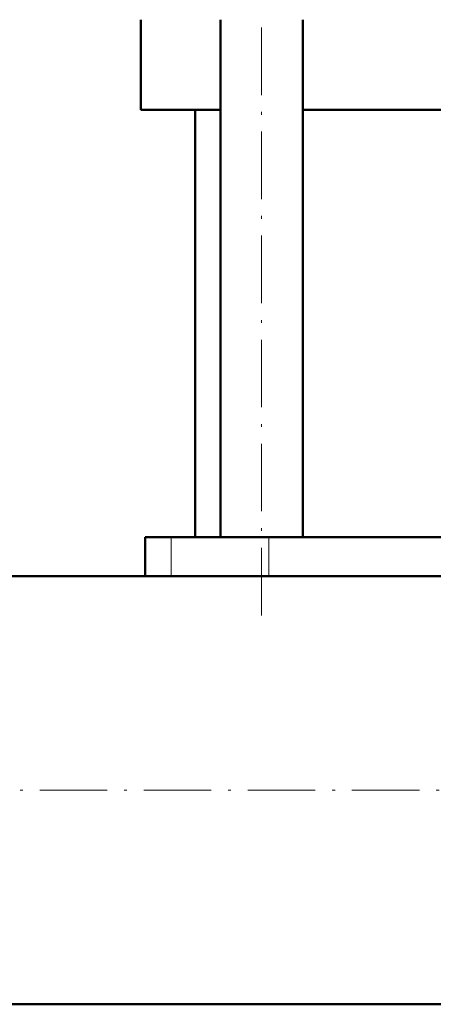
# Model space of a CAD drawing. Extents: x -1358 to 1757, y -1516 to 612.
# Tile 55 of 82: x 180 to 254, y -173 to 2. Entities that reach past the tile are written whole.
import ezdxf

# ---------------------------------------------------------------- set-up
doc = ezdxf.new("R2010")
doc.units = 0
doc.linetypes.add('DASHDOT', pattern=[18.5, 12, -3, 0.5, -3])

msp = doc.modelspace()

# ---------------------------------------------------------------- linework, layer by layer
at = {"color": 7, "linetype": 'DASHDOT', "lineweight": 18}
for p, q in [((223.25, -104.32), (223.25, 62.48)), ((491.79, -135.42), (-228.19, -135.42))]:
    msp.add_line(p, q, dxfattribs=at)
at = {"color": 7, "lineweight": 50}
for p, q in [((201.79, -14.42), (201.79, 1.58)), ((215.95, -90.42), (215.95, 1.58)), ((230.55, -90.42), (230.55, 1.58)), ((215.95, -14.42), (201.79, -14.42)), ((211.44, -90.42), (211.44, -14.42)), ((296.79, -14.42), (230.55, -14.42)), ((204.83, -90.42), (202.54, -90.42)), ((202.54, -90.42), (202.54, -97.37)), ((207.18, -90.42), (204.83, -90.42)), ((224.54, -90.42), (207.18, -90.42)), ((277.79, -90.42), (224.54, -90.42)), ((150.24, -97.37), (202.54, -97.37)), ((416.79, -97.37), (150.24, -97.37)), ((416.79, -173.47), (-143.21, -173.47))]:
    msp.add_line(p, q, dxfattribs=at)
at = {"color": 7, "lineweight": 18}
for p, q in [((207.18, -90.42), (207.18, -97.37)), ((224.54, -90.42), (224.54, -97.37))]:
    msp.add_line(p, q, dxfattribs=at)

doc.saveas('drawing.dxf')
